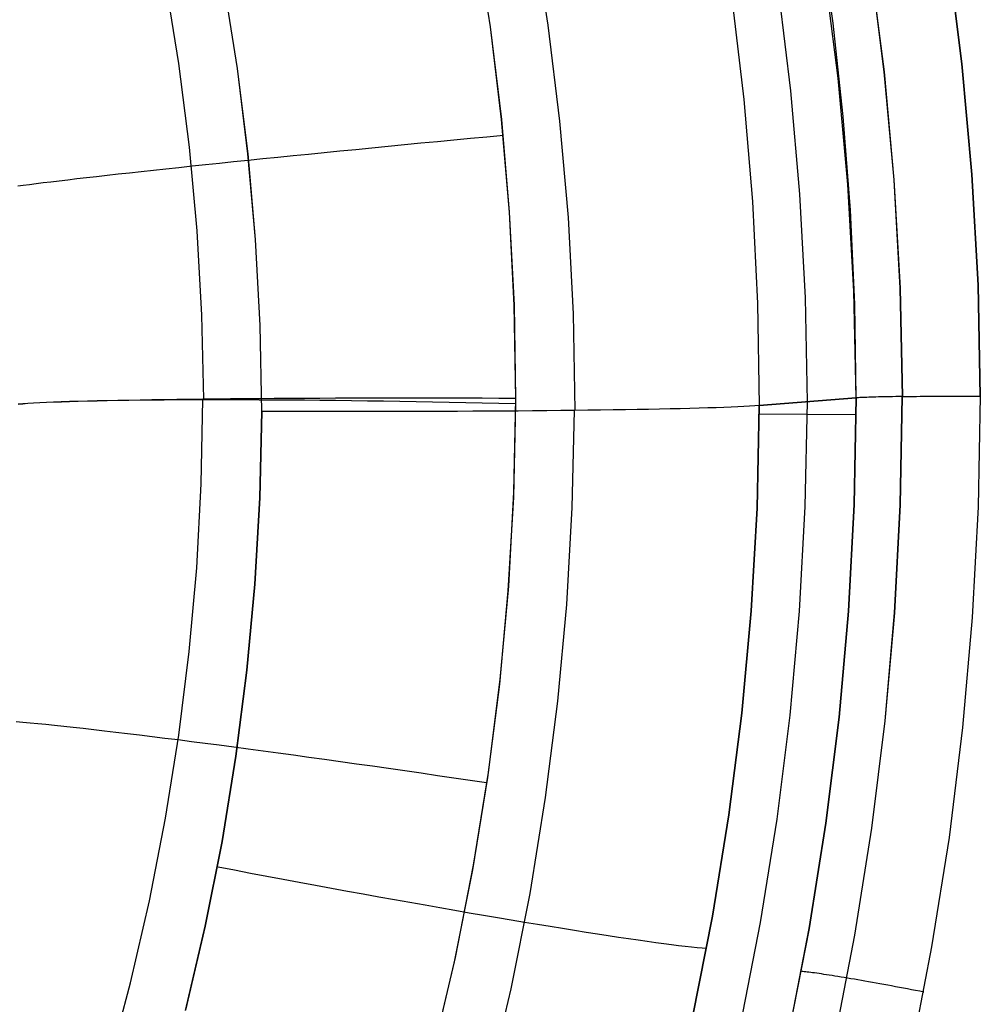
# Model space of a CAD drawing. Header units: millimetres. Extents: x -273 to 273, y -240 to 302.
# Tile 61 of 256: x -146.37 to -138.46, y -157.98 to -149.87. Entities that reach past the tile are written whole.
import ezdxf

# ---------------------------------------------------------------- set-up
doc = ezdxf.new("R2010")
doc.units = ezdxf.units.MM
doc.header["$MEASUREMENT"] = 0
doc.layers.add('IGES level 1', color=7, linetype='Continuous', true_color=0x3e413d)

msp = doc.modelspace()

# ---------------------------------------------------------------- linework, layer by layer
at = {"layer": 'IGES level 1'}
for p, q in [((-142.6134, -149.1745, 422.2889), (-142.4954, -149.9328, 422.2994)), ((-142.4921, -149.9327, 422.2992), (-142.6102, -149.1744, 422.2887)), ((-142.0169, -149.9196, 410.2574), (-142.1406, -149.1336, 410.2465)), ((-139.672, -149.9024, 415.4445), (-139.7785, -149.136, 415.4347)), ((-138.7257, -149.3324, 416.1642), (-138.6118, -150.2387, 416.1793)), ((-138.6118, -150.2387, 416.1794), (-138.7257, -149.3324, 416.1643)), ((-139.3658, -149.4185, 415.9766), (-139.2536, -150.3042, 415.9916)), ((-139.3643, -149.4184, 415.9778), (-139.252, -150.3042, 415.9927)), ((-139.6302, -150.3544, 415.4402), (-139.7406, -149.4816, 415.4252)), ((-145.0579, -150.2356, 421.5552), (-145.1692, -149.5511, 421.5453)), ((-144.5752, -150.2759, 409.5104), (-144.6858, -149.5764, 409.501)), ((-144.5749, -150.277, 409.5104), (-144.6854, -149.5777, 409.501)), ((-140.1263, -149.6099, 413.9242), (-140.0223, -150.4591, 413.9374)), ((-140.5063, -149.6973, 412.4665), (-140.4063, -150.5325, 412.4778)), ((-140.5061, -149.6972, 412.4665), (-140.4061, -150.5325, 412.4777)), ((-139.5889, -150.6717, 415.4558), (-139.672, -149.9024, 415.4445)), ((-142.4954, -149.9328, 422.2994), (-142.4036, -150.6947, 422.3117)), ((-142.4003, -150.6947, 422.3115), (-142.4921, -149.9327, 422.2992)), ((-141.9204, -150.7094, 410.2702), (-142.0169, -149.9196, 410.2574)), ((-144.9706, -150.9235, 421.5669), (-145.0579, -150.2356, 421.5552)), ((-144.4887, -150.9788, 409.5214), (-144.5752, -150.2759, 409.5104)), ((-144.4885, -150.9797, 409.5214), (-144.5749, -150.277, 409.5104)), ((-139.2536, -150.3042, 415.9916), (-139.1722, -151.1933, 416.0087)), ((-139.252, -150.3042, 415.9927), (-139.1706, -151.1933, 416.0098)), ((-138.6118, -150.2387, 416.1793), (-138.5295, -151.1484, 416.1966)), ((-138.5295, -151.1484, 416.1966), (-138.6118, -150.2387, 416.1794)), ((-139.5502, -151.2305, 415.4573), (-139.6302, -150.3544, 415.4402)), ((-140.0223, -150.4591, 413.9374), (-139.9476, -151.3114, 413.9525)), ((-140.4063, -150.5325, 412.4778), (-140.3351, -151.3707, 412.4907)), ((-140.4061, -150.5325, 412.4777), (-140.335, -151.3707, 412.4907)), ((-142.4036, -150.6947, 422.3117), (-142.3381, -151.4593, 422.3258)), ((-142.3348, -151.4593, 422.3256), (-142.4003, -150.6947, 422.3115)), ((-141.8512, -151.502, 410.2848), (-141.9204, -150.7094, 410.2702)), ((-139.5296, -151.443, 415.4686), (-139.5889, -150.6717, 415.4558)), ((-142.9295, -150.879, 422.3166), (-143.0651, -150.8921, 422.3037)), ((-142.7935, -150.866, 422.3248), (-142.9295, -150.879, 422.3166)), ((-142.6574, -150.853, 422.3284), (-142.7935, -150.866, 422.3248)), ((-142.5212, -150.8401, 422.3273), (-142.6574, -150.853, 422.3284)), ((-142.3851, -150.8273, 422.3216), (-142.5212, -150.8401, 422.3273)), ((-144.9072, -151.614, 421.5806), (-144.9706, -150.9235, 421.5669)), ((-143.732, -150.9573, 422.1698), (-143.862, -150.9702, 422.1294)), ((-143.6006, -150.9443, 422.2057), (-143.732, -150.9573, 422.1698)), ((-143.468, -150.9313, 422.2371), (-143.6006, -150.9443, 422.2057)), ((-143.3345, -150.9182, 422.2639), (-143.468, -150.9313, 422.2371)), ((-143.2001, -150.9051, 422.2861), (-143.3345, -150.9182, 422.2639)), ((-143.0651, -150.8921, 422.3037), (-143.2001, -150.9051, 422.2861)), ((-144.6067, -151.0457, 421.7955), (-144.7234, -151.0578, 421.7253)), ((-144.4876, -151.0335, 421.8617), (-144.6067, -151.0457, 421.7955)), ((-144.4266, -151.6843, 409.534), (-144.4887, -150.9788, 409.5214)), ((-144.4264, -151.6848, 409.534), (-144.4885, -150.9797, 409.5214)), ((-144.3663, -151.021, 421.9238), (-144.4876, -151.0335, 421.8617)), ((-144.2429, -151.0085, 421.9817), (-144.3663, -151.021, 421.9238)), ((-144.1177, -150.9958, 422.0352), (-144.2429, -151.0085, 421.9817)), ((-143.9907, -150.9831, 422.0845), (-144.1177, -150.9958, 422.0352)), ((-143.862, -150.9702, 422.1294), (-143.9907, -150.9831, 422.0845)), ((-145.3678, -151.1263, 421.2235), (-145.4646, -151.1369, 421.1274)), ((-145.2677, -151.1154, 421.3162), (-145.3678, -151.1263, 421.2235)), ((-145.1646, -151.1044, 421.4054), (-145.2677, -151.1154, 421.3162)), ((-145.0585, -151.093, 421.491), (-145.1646, -151.1044, 421.4054)), ((-144.9495, -151.0815, 421.5729), (-145.0585, -151.093, 421.491)), ((-144.8378, -151.0698, 421.651), (-144.9495, -151.0815, 421.5729)), ((-144.7234, -151.0578, 421.7253), (-144.8378, -151.0698, 421.651)), ((-146.0432, -151.2028, 420.3698), (-146.1105, -151.211, 420.251)), ((-145.9718, -151.1944, 420.4863), (-146.0432, -151.2028, 420.3698)), ((-145.8966, -151.1856, 420.6002), (-145.9718, -151.1944, 420.4863)), ((-145.8175, -151.1764, 420.7115), (-145.8966, -151.1856, 420.6002)), ((-145.7346, -151.167, 420.8199), (-145.8175, -151.1764, 420.7115)), ((-145.6481, -151.1572, 420.9255), (-145.7346, -151.167, 420.8199)), ((-145.5581, -151.1472, 421.028), (-145.6481, -151.1572, 420.9255)), ((-145.4646, -151.1369, 421.1274), (-145.5581, -151.1472, 421.028)), ((-139.1722, -151.1933, 416.0087), (-139.1218, -152.0847, 416.0279)), ((-139.1706, -151.1933, 416.0098), (-139.1201, -152.0846, 416.0291)), ((-138.5295, -151.1484, 416.1966), (-138.4789, -152.0604, 416.216)), ((-138.4789, -152.0604, 416.216), (-138.5295, -151.1484, 416.1966)), ((-146.3382, -151.2398, 419.7546), (-146.3844, -151.2461, 419.626)), ((-146.2876, -151.2332, 419.8816), (-146.3382, -151.2398, 419.7546)), ((-146.2328, -151.2261, 420.0067), (-146.2876, -151.2332, 419.8816)), ((-146.1737, -151.2187, 420.1299), (-146.2328, -151.2261, 420.0067)), ((-146.1105, -151.211, 420.251), (-146.1737, -151.2187, 420.1299)), ((-139.5007, -152.1088, 415.4767), (-139.5502, -151.2305, 415.4573)), ((-140.3351, -151.3707, 412.4907), (-140.293, -152.2109, 412.5053)), ((-140.335, -151.3707, 412.4907), (-140.2929, -152.2109, 412.5053)), ((-139.9476, -151.3114, 413.9525), (-139.9023, -152.1657, 413.9694)), ((-139.4939, -152.2154, 415.4827), (-139.5296, -151.443, 415.4686)), ((-142.3381, -151.4593, 422.3258), (-142.2991, -152.2257, 422.3417)), ((-142.2957, -152.2257, 422.3415), (-142.3348, -151.4593, 422.3256)), ((-141.8094, -152.2965, 410.3013), (-141.8512, -151.502, 410.2848)), ((-144.8678, -152.3063, 421.596), (-144.9072, -151.614, 421.5806)), ((-144.3887, -152.3914, 409.5484), (-144.4266, -151.6843, 409.534)), ((-144.3887, -152.3917, 409.5484), (-144.4264, -151.6848, 409.534)), ((-139.1218, -152.0847, 416.0279), (-139.1024, -152.9772, 416.0493)), ((-139.1201, -152.0846, 416.0291), (-139.1007, -152.9771, 416.0506)), ((-138.4789, -152.0604, 416.216), (-138.4601, -152.9735, 416.2376)), ((-138.4601, -152.9735, 416.2376), (-138.4789, -152.0604, 416.216)), ((-139.9023, -152.1657, 413.9694), (-139.8865, -153.0211, 413.9883)), ((-139.4817, -152.9882, 415.4982), (-139.5007, -152.1088, 415.4767)), ((-142.2991, -152.2257, 422.3417), (-142.2865, -152.9929, 422.3594)), ((-142.2831, -152.9929, 422.3592), (-142.2957, -152.2257, 422.3415)), ((-140.293, -152.2109, 412.5053), (-140.2799, -153.0519, 412.5216)), ((-140.2929, -152.2109, 412.5053), (-140.2798, -153.0519, 412.5215)), ((-139.482, -152.9882, 415.4982), (-139.4939, -152.2154, 415.4827)), ((-144.8525, -152.9995, 421.6133), (-144.8678, -152.3063, 421.596)), ((-141.795, -153.092, 410.3196), (-141.8094, -152.2965, 410.3013)), ((-144.3753, -153.0994, 409.5643), (-144.3887, -152.3914, 409.5484)), ((-144.3753, -153.0994, 409.5643), (-144.3887, -152.3917, 409.5484)), ((-144.1504, -152.9936, 422.0175), (-144.2741, -152.9944, 421.9595)), ((-144.0247, -152.9929, 422.0711), (-144.1504, -152.9936, 422.0175)), ((-143.8973, -152.9924, 422.1204), (-144.0247, -152.9929, 422.0711)), ((-143.7682, -152.9919, 422.1654), (-143.8973, -152.9924, 422.1204)), ((-143.6377, -152.9915, 422.2059), (-143.7682, -152.9919, 422.1654)), ((-143.5059, -152.9912, 422.2419), (-143.6377, -152.9915, 422.2059)), ((-143.3729, -152.991, 422.2735), (-143.5059, -152.9912, 422.2419)), ((-143.239, -152.9909, 422.3004), (-143.3729, -152.991, 422.2735)), ((-143.1042, -152.9909, 422.3228), (-143.239, -152.9909, 422.3004)), ((-142.9687, -152.991, 422.3405), (-143.1042, -152.9909, 422.3228)), ((-142.8327, -152.9912, 422.3536), (-142.9687, -152.991, 422.3405)), ((-142.6963, -152.9915, 422.3621), (-142.8327, -152.9912, 422.3536)), ((-142.5597, -152.9919, 422.3659), (-142.6963, -152.9915, 422.3621)), ((-142.423, -152.9923, 422.365), (-142.5597, -152.9919, 422.3659)), ((-142.2865, -152.9929, 422.3594), (-142.423, -152.9923, 422.365)), ((-142.2991, -153.7657, 422.372), (-142.2831, -152.9929, 422.3592)), ((-139.4817, -152.9882, 415.4982), (-140.2798, -153.0519, 412.5215)), ((-140.2798, -153.0519, 412.5215), (-139.4817, -152.9882, 415.4982)), ((-139.482, -152.9882, 415.4982), (-139.4986, -153.8664, 415.5125)), ((-139.4984, -153.8663, 415.5124), (-139.4817, -152.9882, 415.4982)), ((-139.4726, -152.9875, 415.531), (-139.482, -152.9882, 415.4982)), ((-139.4726, -152.9876, 415.531), (-139.482, -152.9882, 415.4982)), ((-139.4621, -152.9869, 415.5635), (-139.4726, -152.9875, 415.531)), ((-139.462, -152.9869, 415.5635), (-139.4726, -152.9876, 415.531)), ((-139.4505, -152.9863, 415.5956), (-139.4621, -152.9869, 415.5635)), ((-139.4504, -152.9863, 415.5955), (-139.462, -152.9869, 415.5635)), ((-139.4378, -152.9856, 415.6272), (-139.4505, -152.9863, 415.5956)), ((-139.4377, -152.9856, 415.6272), (-139.4504, -152.9863, 415.5955)), ((-139.424, -152.985, 415.6584), (-139.4378, -152.9856, 415.6272)), ((-139.424, -152.985, 415.6584), (-139.4377, -152.9856, 415.6272)), ((-139.4092, -152.9844, 415.6892), (-139.424, -152.985, 415.6584)), ((-139.4091, -152.9844, 415.6891), (-139.424, -152.985, 415.6584)), ((-139.3933, -152.9838, 415.7194), (-139.4092, -152.9844, 415.6892)), ((-139.3933, -152.9838, 415.7193), (-139.4091, -152.9844, 415.6891)), ((-139.3764, -152.9832, 415.749), (-139.3933, -152.9838, 415.7194)), ((-139.3764, -152.9832, 415.749), (-139.3933, -152.9838, 415.7193)), ((-139.3585, -152.9826, 415.778), (-139.3764, -152.9832, 415.749)), ((-139.3585, -152.9826, 415.778), (-139.3764, -152.9832, 415.749)), ((-139.3397, -152.982, 415.8065), (-139.3585, -152.9826, 415.778)), ((-139.3396, -152.982, 415.8064), (-139.3585, -152.9826, 415.778)), ((-139.3198, -152.9815, 415.8342), (-139.3397, -152.982, 415.8065)), ((-139.3198, -152.9815, 415.8342), (-139.3396, -152.982, 415.8064)), ((-139.2991, -152.9809, 415.8613), (-139.3198, -152.9815, 415.8342)), ((-139.299, -152.9809, 415.8613), (-139.3198, -152.9815, 415.8342)), ((-139.2774, -152.9804, 415.8876), (-139.2991, -152.9809, 415.8613)), ((-139.2773, -152.9804, 415.8876), (-139.299, -152.9809, 415.8613)), ((-139.2548, -152.9799, 415.9132), (-139.2774, -152.9804, 415.8876)), ((-139.2548, -152.9799, 415.9132), (-139.2773, -152.9804, 415.8876)), ((-139.2314, -152.9794, 415.938), (-139.2548, -152.9799, 415.9132)), ((-139.2314, -152.9794, 415.938), (-139.2548, -152.9799, 415.9132)), ((-139.2071, -152.9789, 415.962), (-139.2314, -152.9794, 415.938)), ((-139.2071, -152.9789, 415.962), (-139.2314, -152.9794, 415.938)), ((-139.1821, -152.9784, 415.9852), (-139.2071, -152.9789, 415.962)), ((-139.182, -152.9784, 415.9851), (-139.2071, -152.9789, 415.962)), ((-139.1562, -152.978, 416.0075), (-139.1821, -152.9784, 415.9852)), ((-139.1562, -152.978, 416.0074), (-139.182, -152.9784, 415.9851)), ((-139.1297, -152.9776, 416.0289), (-139.1562, -152.978, 416.0075)), ((-139.1296, -152.9776, 416.0288), (-139.1562, -152.978, 416.0074)), ((-139.1024, -152.9772, 416.0493), (-139.1297, -152.9776, 416.0289)), ((-139.1023, -152.9772, 416.0493), (-139.1296, -152.9776, 416.0288)), ((-139.1188, -153.8688, 416.0636), (-139.1023, -152.9772, 416.0493)), ((-139.1171, -153.8688, 416.0648), (-139.1007, -152.9771, 416.0505)), ((-139.1007, -152.9771, 416.0506), (-139.0727, -152.9767, 416.07)), ((-139.1007, -152.9771, 416.0505), (-139.0727, -152.9767, 416.0699)), ((-139.0727, -152.9767, 416.07), (-139.0442, -152.9764, 416.0884)), ((-139.0727, -152.9767, 416.0699), (-139.0441, -152.9764, 416.0884)), ((-139.0442, -152.9764, 416.0884), (-139.015, -152.976, 416.1059)), ((-139.0441, -152.9764, 416.0884), (-139.0149, -152.976, 416.1058)), ((-139.015, -152.976, 416.1059), (-138.9852, -152.9757, 416.1223)), ((-139.0149, -152.976, 416.1058), (-138.9852, -152.9757, 416.1223)), ((-138.9852, -152.9757, 416.1223), (-138.9549, -152.9754, 416.1378)), ((-138.9852, -152.9757, 416.1223), (-138.9549, -152.9754, 416.1377)), ((-138.9549, -152.9754, 416.1378), (-138.9241, -152.9751, 416.1522)), ((-138.9549, -152.9754, 416.1377), (-138.924, -152.9751, 416.1521)), ((-138.9241, -152.9751, 416.1522), (-138.8928, -152.9749, 416.1655)), ((-138.924, -152.9751, 416.1521), (-138.8928, -152.9749, 416.1655)), ((-138.8928, -152.9749, 416.1655), (-138.861, -152.9746, 416.1778)), ((-138.8928, -152.9749, 416.1655), (-138.861, -152.9746, 416.1778)), ((-138.861, -152.9746, 416.1778), (-138.8289, -152.9744, 416.189)), ((-138.861, -152.9746, 416.1778), (-138.8289, -152.9744, 416.1889)), ((-138.8289, -152.9744, 416.189), (-138.7964, -152.9742, 416.1991)), ((-138.8289, -152.9744, 416.1889), (-138.7964, -152.9742, 416.199)), ((-138.7964, -152.9742, 416.1991), (-138.7636, -152.974, 416.2081)), ((-138.7964, -152.9742, 416.199), (-138.7636, -152.974, 416.208)), ((-138.7636, -152.974, 416.2081), (-138.7305, -152.9739, 416.2159)), ((-138.7636, -152.974, 416.208), (-138.7305, -152.9739, 416.2159)), ((-138.7305, -152.9739, 416.2159), (-138.6972, -152.9737, 416.2226)), ((-138.7305, -152.9739, 416.2159), (-138.6972, -152.9737, 416.2226)), ((-138.6972, -152.9737, 416.2226), (-138.6636, -152.9736, 416.2282)), ((-138.6972, -152.9737, 416.2226), (-138.6636, -152.9736, 416.2282)), ((-138.6636, -152.9736, 416.2282), (-138.6299, -152.9735, 416.2327)), ((-138.6636, -152.9736, 416.2282), (-138.6299, -152.9735, 416.2326)), ((-138.6299, -152.9735, 416.2327), (-138.596, -152.9735, 416.236)), ((-138.6299, -152.9735, 416.2326), (-138.596, -152.9735, 416.2359)), ((-138.596, -152.9735, 416.236), (-138.5621, -152.9735, 416.2381)), ((-138.596, -152.9735, 416.2359), (-138.5621, -152.9735, 416.2381)), ((-138.5621, -152.9735, 416.2381), (-138.5281, -152.9734, 416.2391)), ((-138.5621, -152.9735, 416.2381), (-138.5281, -152.9734, 416.2391)), ((-138.5281, -152.9734, 416.2391), (-138.4941, -152.9734, 416.2389)), ((-138.5281, -152.9734, 416.2391), (-138.4941, -152.9734, 416.2389)), ((-138.4941, -152.9734, 416.2389), (-138.4601, -152.9735, 416.2376)), ((-138.4941, -152.9734, 416.2389), (-138.4601, -152.9735, 416.2376)), ((-138.4601, -152.9735, 416.2376), (-138.4771, -153.885, 416.2518)), ((-138.4601, -152.9735, 416.2376), (-138.477, -153.885, 416.2518)), ((-146.3806, -153.0393, 419.4022), (-146.343, -153.0359, 419.5336)), ((-146.3427, -153.0367, 419.5335), (-146.3804, -153.0393, 419.4021)), ((-146.343, -153.0359, 419.5336), (-146.3009, -153.0327, 419.6635)), ((-146.3007, -153.0342, 419.6635), (-146.3427, -153.0367, 419.5335)), ((-146.3009, -153.0327, 419.6635), (-146.2544, -153.0296, 419.792)), ((-146.2542, -153.0318, 419.7919), (-146.3007, -153.0342, 419.6635)), ((-146.2544, -153.0296, 419.792), (-146.2035, -153.0267, 419.9188)), ((-146.2033, -153.0294, 419.9187), (-146.2542, -153.0318, 419.7919)), ((-146.2035, -153.0267, 419.9188), (-146.1483, -153.0239, 420.0438)), ((-146.1481, -153.027, 420.0437), (-146.2033, -153.0294, 419.9187)), ((-146.1483, -153.0239, 420.0438), (-146.0889, -153.0213, 420.1668)), ((-146.0888, -153.0247, 420.1668), (-146.1481, -153.027, 420.0437)), ((-146.0889, -153.0213, 420.1668), (-146.0253, -153.0188, 420.2878)), ((-146.0252, -153.0225, 420.2877), (-146.0888, -153.0247, 420.1668)), ((-146.0253, -153.0188, 420.2878), (-145.9577, -153.0165, 420.4065)), ((-145.9575, -153.0203, 420.4064), (-146.0252, -153.0225, 420.2877)), ((-145.9577, -153.0165, 420.4065), (-145.886, -153.0144, 420.5228)), ((-145.8858, -153.0182, 420.5227), (-145.9575, -153.0203, 420.4064)), ((-145.886, -153.0144, 420.5228), (-145.8104, -153.0124, 420.6366)), ((-145.8102, -153.0161, 420.6365), (-145.8858, -153.0182, 420.5227)), ((-145.8104, -153.0124, 420.6366), (-145.7309, -153.0106, 420.7478)), ((-145.7308, -153.0141, 420.7477), (-145.8102, -153.0161, 420.6365)), ((-145.7309, -153.0106, 420.7478), (-145.6477, -153.0089, 420.8562)), ((-145.6476, -153.0122, 420.8561), (-145.7308, -153.0141, 420.7477)), ((-145.6477, -153.0089, 420.8562), (-145.5608, -153.0075, 420.9617)), ((-145.5607, -153.0103, 420.9615), (-145.6476, -153.0122, 420.8561)), ((-145.5608, -153.0075, 420.9617), (-145.4704, -153.0062, 421.0641)), ((-145.4703, -153.0086, 421.064), (-145.5607, -153.0103, 420.9615)), ((-145.4704, -153.0062, 421.0641), (-145.3765, -153.0051, 421.1634)), ((-145.3764, -153.0069, 421.1633), (-145.4703, -153.0086, 421.064)), ((-145.3765, -153.0051, 421.1634), (-145.2793, -153.0041, 421.2595)), ((-145.2792, -153.0052, 421.2593), (-145.3764, -153.0069, 421.1633)), ((-145.2793, -153.0041, 421.2595), (-145.1788, -153.0033, 421.3522)), ((-145.1788, -153.0037, 421.3519), (-145.2792, -153.0052, 421.2593)), ((-145.0753, -153.0022, 421.4411), (-145.1788, -153.0037, 421.3519)), ((-145.1788, -153.0033, 421.3522), (-145.0753, -153.0028, 421.4414)), ((-144.9687, -153.0008, 421.5267), (-145.0753, -153.0022, 421.4411)), ((-145.0753, -153.0028, 421.4414), (-144.9688, -153.0024, 421.527)), ((-144.9688, -153.0024, 421.527), (-144.8594, -153.0021, 421.6089)), ((-144.8594, -152.9995, 421.6086), (-144.9687, -153.0008, 421.5267)), ((-144.8728, -153.695, 421.6217), (-144.8594, -153.0018, 421.6086)), ((-144.7473, -152.9983, 421.6867), (-144.8594, -152.9995, 421.6086)), ((-144.8594, -153.0021, 421.6089), (-144.7473, -153.0021, 421.687)), ((-144.6325, -152.9972, 421.7609), (-144.7473, -152.9983, 421.6867)), ((-144.7473, -153.0021, 421.687), (-144.6325, -153.0022, 421.7613)), ((-144.5153, -152.9962, 421.8312), (-144.6325, -152.9972, 421.7609)), ((-144.6325, -153.0022, 421.7613), (-144.5153, -153.0025, 421.8316)), ((-144.3958, -152.9952, 421.8974), (-144.5153, -152.9962, 421.8312)), ((-144.5153, -153.0025, 421.8316), (-144.3958, -153.003, 421.8978)), ((-144.2741, -152.9944, 421.9595), (-144.3958, -152.9952, 421.8974)), ((-144.3958, -153.003, 421.8978), (-144.2741, -153.0037, 421.96)), ((-144.2741, -153.0037, 421.96), (-144.1503, -153.0045, 422.0179)), ((-144.1503, -153.0045, 422.0179), (-144.0247, -153.0056, 422.0716)), ((-144.0247, -153.0056, 422.0716), (-143.8972, -153.0068, 422.121)), ((-143.8972, -153.0068, 422.121), (-143.7682, -153.0081, 422.1659)), ((-143.7682, -153.0081, 422.1659), (-143.6377, -153.0097, 422.2065)), ((-143.6377, -153.0097, 422.2065), (-143.5059, -153.0114, 422.2426)), ((-143.5059, -153.0114, 422.2426), (-143.3729, -153.0133, 422.2741)), ((-143.3729, -153.0133, 422.2741), (-143.239, -153.0153, 422.3011)), ((-143.239, -153.0153, 422.3011), (-143.1042, -153.0176, 422.3235)), ((-143.1042, -153.0176, 422.3235), (-142.9687, -153.0199, 422.3413)), ((-142.9687, -153.0199, 422.3413), (-142.8327, -153.0225, 422.3544)), ((-142.8327, -153.0225, 422.3544), (-142.6963, -153.0252, 422.3629)), ((-142.6963, -153.0252, 422.3629), (-142.5598, -153.028, 422.3667)), ((-142.5598, -153.028, 422.3667), (-142.4231, -153.031, 422.3659)), ((-142.4231, -153.031, 422.3659), (-142.2866, -153.0342, 422.3603)), ((-142.2866, -153.0342, 422.3603), (-142.304, -153.8065, 422.3732)), ((-140.7746, -153.0732, 411.4007), (-140.8502, -153.0752, 411.2869)), ((-140.7746, -153.0732, 411.4007), (-140.8502, -153.0752, 411.2868)), ((-140.7029, -153.071, 411.517), (-140.7746, -153.0732, 411.4007)), ((-140.7029, -153.071, 411.517), (-140.7746, -153.0732, 411.4007)), ((-140.6352, -153.0688, 411.6358), (-140.7029, -153.071, 411.517)), ((-140.6352, -153.0688, 411.6357), (-140.7029, -153.071, 411.517)), ((-140.5716, -153.0666, 411.7567), (-140.6352, -153.0688, 411.6358)), ((-140.5716, -153.0666, 411.7567), (-140.6352, -153.0688, 411.6357)), ((-140.5122, -153.0643, 411.8798), (-140.5716, -153.0666, 411.7567)), ((-140.5122, -153.0643, 411.8798), (-140.5716, -153.0666, 411.7567)), ((-140.457, -153.0619, 412.0048), (-140.5122, -153.0643, 411.8798)), ((-140.457, -153.0619, 412.0048), (-140.5122, -153.0643, 411.8798)), ((-140.4061, -153.0595, 412.1317), (-140.457, -153.0619, 412.0048)), ((-140.4061, -153.0595, 412.1317), (-140.457, -153.0619, 412.0048)), ((-140.3596, -153.057, 412.2602), (-140.4061, -153.0595, 412.1317)), ((-140.3596, -153.057, 412.2602), (-140.4061, -153.0595, 412.1317)), ((-140.3175, -153.0545, 412.3902), (-140.3596, -153.057, 412.2602)), ((-140.3175, -153.0545, 412.3902), (-140.3596, -153.057, 412.2602)), ((-140.2799, -153.0519, 412.5216), (-140.3175, -153.0545, 412.3902)), ((-140.2799, -153.0519, 412.5216), (-140.3175, -153.0545, 412.3902)), ((-140.2983, -153.8974, 412.5335), (-140.2799, -153.0519, 412.5216)), ((-140.2798, -153.0519, 412.5215), (-140.2981, -153.8974, 412.5335)), ((-139.8867, -153.0211, 413.9877), (-139.9041, -153.8828, 414.001)), ((-144.3916, -153.8114, 409.5765), (-144.3753, -153.0994, 409.5643)), ((-144.3753, -153.0994, 409.5643), (-144.3915, -153.8113, 409.5765)), ((-144.2387, -153.1, 409.5587), (-144.3753, -153.0994, 409.5643)), ((-144.2387, -153.1, 409.5587), (-144.3753, -153.0994, 409.5643)), ((-144.1021, -153.1004, 409.5578), (-144.2387, -153.1, 409.5587)), ((-144.1021, -153.1004, 409.5578), (-144.2387, -153.1, 409.5587)), ((-143.9654, -153.1007, 409.5616), (-144.1021, -153.1004, 409.5578)), ((-143.9654, -153.1007, 409.5615), (-144.1021, -153.1004, 409.5578)), ((-143.829, -153.101, 409.57), (-143.9654, -153.1007, 409.5616)), ((-143.829, -153.101, 409.57), (-143.9654, -153.1007, 409.5615)), ((-143.6929, -153.1011, 409.583), (-143.829, -153.101, 409.57)), ((-143.6929, -153.1011, 409.583), (-143.829, -153.101, 409.57)), ((-143.5574, -153.1012, 409.6007), (-143.6929, -153.1011, 409.583)), ((-143.5574, -153.1012, 409.6007), (-143.6929, -153.1011, 409.583)), ((-143.4226, -153.1011, 409.623), (-143.5574, -153.1012, 409.6007)), ((-143.4225, -153.1011, 409.623), (-143.5574, -153.1012, 409.6007)), ((-143.2885, -153.101, 409.65), (-143.4226, -153.1011, 409.623)), ((-143.2885, -153.101, 409.65), (-143.4225, -153.1011, 409.623)), ((-143.1555, -153.1008, 409.6814), (-143.2885, -153.101, 409.65)), ((-143.1555, -153.1008, 409.6814), (-143.2885, -153.101, 409.65)), ((-143.0237, -153.1004, 409.7174), (-143.1555, -153.1008, 409.6814)), ((-143.0237, -153.1004, 409.7174), (-143.1555, -153.1008, 409.6814)), ((-142.8931, -153.1, 409.7579), (-143.0237, -153.1004, 409.7174)), ((-142.8931, -153.1, 409.7579), (-143.0237, -153.1004, 409.7174)), ((-142.764, -153.0995, 409.8029), (-142.8931, -153.1, 409.7579)), ((-142.764, -153.0995, 409.8029), (-142.8931, -153.1, 409.7579)), ((-142.6365, -153.0989, 409.8522), (-142.764, -153.0995, 409.8029)), ((-142.6365, -153.0989, 409.8522), (-142.764, -153.0995, 409.8029)), ((-142.5108, -153.0982, 409.9058), (-142.6365, -153.0989, 409.8522)), ((-142.5108, -153.0982, 409.9058), (-142.6365, -153.0989, 409.8522)), ((-142.387, -153.0974, 409.9637), (-142.5108, -153.0982, 409.9058)), ((-142.387, -153.0974, 409.9637), (-142.5108, -153.0982, 409.9058)), ((-142.2653, -153.0965, 410.0258), (-142.387, -153.0974, 409.9637)), ((-142.2652, -153.0965, 410.0258), (-142.387, -153.0974, 409.9637)), ((-142.1457, -153.0955, 410.092), (-142.2653, -153.0965, 410.0258)), ((-142.1457, -153.0955, 410.092), (-142.2652, -153.0965, 410.0258)), ((-142.0284, -153.0945, 410.1623), (-142.1457, -153.0955, 410.092)), ((-142.0284, -153.0945, 410.1623), (-142.1457, -153.0955, 410.092)), ((-141.9137, -153.0933, 410.2365), (-142.0284, -153.0945, 410.1623)), ((-141.9137, -153.0933, 410.2365), (-142.0284, -153.0945, 410.1623)), ((-141.8015, -153.0921, 410.3146), (-141.9137, -153.0933, 410.2365)), ((-141.8015, -153.0921, 410.3146), (-141.9137, -153.0933, 410.2365)), ((-141.8195, -153.8918, 410.328), (-141.8017, -153.0921, 410.3148)), ((-141.6921, -153.0907, 410.3965), (-141.8015, -153.0921, 410.3146)), ((-141.6921, -153.0907, 410.3965), (-141.8015, -153.0921, 410.3146)), ((-141.5855, -153.0893, 410.4821), (-141.6921, -153.0907, 410.3965)), ((-141.5855, -153.0893, 410.4821), (-141.6921, -153.0907, 410.3965)), ((-141.4819, -153.0878, 410.5713), (-141.5855, -153.0893, 410.4821)), ((-141.4819, -153.0878, 410.5713), (-141.5855, -153.0893, 410.4821)), ((-141.3815, -153.0863, 410.664), (-141.4819, -153.0878, 410.5713)), ((-141.3815, -153.0863, 410.664), (-141.4819, -153.0878, 410.5713)), ((-141.2842, -153.0846, 410.76), (-141.3815, -153.0863, 410.664)), ((-141.2842, -153.0846, 410.76), (-141.3815, -153.0863, 410.664)), ((-141.1903, -153.0829, 410.8593), (-141.2842, -153.0846, 410.76)), ((-141.1903, -153.0829, 410.8593), (-141.2842, -153.0846, 410.76)), ((-141.0999, -153.0811, 410.9618), (-141.1903, -153.0829, 410.8593)), ((-141.0999, -153.0811, 410.9618), (-141.1903, -153.0829, 410.8593)), ((-141.013, -153.0792, 411.0673), (-141.0999, -153.0811, 410.9618)), ((-141.013, -153.0792, 411.0673), (-141.0999, -153.0811, 410.9618)), ((-140.9297, -153.0773, 411.1757), (-141.013, -153.0792, 411.0673)), ((-140.9297, -153.0773, 411.1757), (-141.013, -153.0792, 411.0673)), ((-140.8502, -153.0752, 411.2869), (-140.9297, -153.0773, 411.1757)), ((-140.8502, -153.0752, 411.2868), (-140.9297, -153.0773, 411.1757)), ((-140.2801, -153.1198, 412.5227), (-139.4821, -153.1245, 415.501)), ((-144.9102, -154.3873, 421.6365), (-144.8728, -153.695, 421.6217)), ((-142.342, -154.5375, 422.3866), (-142.2991, -153.7657, 422.372)), ((-144.4325, -154.5222, 409.5902), (-144.3916, -153.8114, 409.5765)), ((-144.3915, -153.8113, 409.5765), (-144.4324, -154.5222, 409.5902)), ((-142.304, -153.8065, 422.3732), (-142.3482, -154.5777, 422.3878)), ((-139.9041, -153.8828, 414.001), (-139.9515, -154.7433, 414.0162)), ((-139.4986, -153.8664, 415.5125), (-139.5456, -154.7434, 415.5288)), ((-139.5455, -154.7433, 415.5288), (-139.4984, -153.8663, 415.5124)), ((-139.1662, -154.7592, 416.0799), (-139.1188, -153.8688, 416.0636)), ((-139.1645, -154.7592, 416.0811), (-139.1171, -153.8688, 416.0648)), ((-138.477, -153.885, 416.2518), (-138.5257, -154.7953, 416.2681)), ((-138.4771, -153.885, 416.2518), (-138.5257, -154.7953, 416.2681)), ((-141.865, -154.6903, 410.3431), (-141.8195, -153.8918, 410.328)), ((-140.346, -154.7416, 412.547), (-140.2983, -153.8974, 412.5335)), ((-140.2981, -153.8974, 412.5335), (-140.3458, -154.7416, 412.5471)), ((-144.9717, -155.0778, 421.6531), (-144.9102, -154.3873, 421.6365)), ((-144.498, -155.2313, 409.6056), (-144.4325, -154.5222, 409.5902)), ((-144.4324, -154.5222, 409.5902), (-144.4978, -155.2312, 409.6056)), ((-142.3482, -154.5777, 422.3878), (-142.4191, -155.3468, 422.4042)), ((-142.4116, -155.3072, 422.4029), (-142.342, -154.5375, 422.3866)), ((-141.9381, -155.4868, 410.3599), (-141.865, -154.6903, 410.3431)), ((-140.4229, -155.5836, 412.5622), (-140.346, -154.7416, 412.547)), ((-140.3458, -154.7416, 412.5471), (-140.4227, -155.5837, 412.5622)), ((-139.9515, -154.7433, 414.0162), (-140.0287, -155.6017, 414.0332)), ((-139.5456, -154.7434, 415.5288), (-139.6231, -155.6182, 415.5473)), ((-139.623, -155.6181, 415.5472), (-139.5455, -154.7433, 415.5288)), ((-139.2444, -155.6475, 416.0984), (-139.1662, -154.7592, 416.0799)), ((-139.2428, -155.6475, 416.0995), (-139.1645, -154.7592, 416.0811)), ((-138.5257, -154.7953, 416.2681), (-138.6059, -155.7034, 416.2865)), ((-138.5257, -154.7953, 416.2681), (-138.6059, -155.7034, 416.2865)), ((-145.0571, -155.7657, 421.6715), (-144.9717, -155.0778, 421.6531)), ((-144.588, -155.9375, 409.6225), (-144.498, -155.2313, 409.6056)), ((-144.4978, -155.2312, 409.6056), (-144.5878, -155.9375, 409.6225)), ((-142.508, -156.0741, 422.4209), (-142.4116, -155.3072, 422.4029)), ((-142.4191, -155.3468, 422.4042), (-142.5167, -156.113, 422.4223)), ((-142.0388, -156.2802, 410.3786), (-141.9381, -155.4868, 410.3599)), ((-140.5291, -156.4225, 412.5789), (-140.4229, -155.5836, 412.5622)), ((-140.4227, -155.5837, 412.5622), (-140.5289, -156.4225, 412.579)), ((-146.341, -155.6614, 420.1193), (-146.3959, -155.6569, 419.9946)), ((-146.282, -155.6666, 420.242), (-146.341, -155.6614, 420.1193)), ((-146.2188, -155.6725, 420.3626), (-146.282, -155.6666, 420.242)), ((-140.0287, -155.6017, 414.0332), (-140.1356, -156.4568, 414.0521)), ((-139.6231, -155.6182, 415.5473), (-139.7309, -156.4897, 415.5677)), ((-139.7308, -156.4896, 415.5677), (-139.623, -155.6181, 415.5472)), ((-139.3535, -156.5324, 416.1189), (-139.2444, -155.6475, 416.0984)), ((-139.3519, -156.5324, 416.12), (-139.2428, -155.6475, 416.0995)), ((-146.1516, -155.679, 420.481), (-146.2188, -155.6725, 420.3626)), ((-146.0805, -155.6862, 420.5971), (-146.1516, -155.679, 420.481)), ((-146.0055, -155.6941, 420.7106), (-146.0805, -155.6862, 420.5971)), ((-145.9268, -155.7025, 420.8215), (-146.0055, -155.6941, 420.7106)), ((-145.8443, -155.7116, 420.9296), (-145.9268, -155.7025, 420.8215)), ((-145.7583, -155.7213, 421.0349), (-145.8443, -155.7116, 420.9296)), ((-145.6688, -155.7316, 421.1371), (-145.7583, -155.7213, 421.0349)), ((-145.5759, -155.7425, 421.2363), (-145.6688, -155.7316, 421.1371)), ((-145.4797, -155.754, 421.3322), (-145.5759, -155.7425, 421.2363)), ((-138.6059, -155.7034, 416.2865), (-138.7176, -156.6081, 416.3069)), ((-138.6059, -155.7034, 416.2865), (-138.7175, -156.6081, 416.3069)), ((-145.3804, -155.766, 421.4247), (-145.4797, -155.754, 421.3322)), ((-145.278, -155.7786, 421.5138), (-145.3804, -155.766, 421.4247)), ((-145.1726, -155.7917, 421.5993), (-145.278, -155.7786, 421.5138)), ((-145.0645, -155.8053, 421.6811), (-145.1726, -155.7917, 421.5993)), ((-145.1664, -156.4502, 421.6916), (-145.0571, -155.7657, 421.6715)), ((-144.9537, -155.8195, 421.7592), (-145.0645, -155.8053, 421.6811)), ((-144.8404, -155.8341, 421.8334), (-144.9537, -155.8195, 421.7592)), ((-144.7246, -155.8492, 421.9037), (-144.8404, -155.8341, 421.8334)), ((-144.6065, -155.8648, 421.97), (-144.7246, -155.8492, 421.9037)), ((-144.4863, -155.8807, 422.0322), (-144.6065, -155.8648, 421.97)), ((-144.3641, -155.8971, 422.0903), (-144.4863, -155.8807, 422.0322)), ((-144.24, -155.9139, 422.1441), (-144.3641, -155.8971, 422.0903)), ((-144.7025, -156.6402, 409.641), (-144.588, -155.9375, 409.6225)), ((-144.5878, -155.9375, 409.6225), (-144.7023, -156.6402, 409.641)), ((-144.1142, -155.9311, 422.1936), (-144.24, -155.9139, 422.1441)), ((-143.9868, -155.9486, 422.2387), (-144.1142, -155.9311, 422.1936)), ((-143.858, -155.9665, 422.2795), (-143.9868, -155.9486, 422.2387)), ((-143.7279, -155.9847, 422.3157), (-143.858, -155.9665, 422.2795)), ((-143.5966, -156.0032, 422.3475), (-143.7279, -155.9847, 422.3157)), ((-143.4644, -156.0219, 422.3748), (-143.5966, -156.0032, 422.3475)), ((-143.3314, -156.041, 422.3975), (-143.4644, -156.0219, 422.3748)), ((-143.1977, -156.0602, 422.4156), (-143.3314, -156.041, 422.3975)), ((-143.0635, -156.0796, 422.4291), (-143.1977, -156.0602, 422.4156)), ((-142.6309, -156.8371, 422.4407), (-142.508, -156.0741, 422.4209)), ((-142.9289, -156.0993, 422.438), (-143.0635, -156.0796, 422.4291)), ((-142.7941, -156.1191, 422.4422), (-142.9289, -156.0993, 422.438)), ((-142.6593, -156.139, 422.4418), (-142.7941, -156.1191, 422.4422)), ((-142.5246, -156.1591, 422.4368), (-142.6593, -156.139, 422.4418)), ((-142.5167, -156.113, 422.4223), (-142.6408, -156.8754, 422.4422)), ((-142.167, -157.0696, 410.399), (-142.0388, -156.2802, 410.3786)), ((-145.2995, -157.1304, 421.7133), (-145.1664, -156.4502, 421.6916)), ((-140.6643, -157.2571, 412.5972), (-140.5291, -156.4225, 412.5789)), ((-140.5289, -156.4225, 412.579), (-140.6641, -157.2572, 412.5973)), ((-140.1356, -156.4568, 414.0521), (-140.2722, -157.3076, 414.0727)), ((-139.8689, -157.3568, 415.5902), (-139.7308, -156.4896, 415.5677)), ((-139.7309, -156.4897, 415.5677), (-139.8689, -157.3569, 415.5902)), ((-139.4932, -157.413, 416.1414), (-139.3535, -156.5324, 416.1189)), ((-139.4917, -157.413, 416.1425), (-139.3519, -156.5324, 416.12)), ((-144.8413, -157.3385, 409.6611), (-144.7025, -156.6402, 409.641)), ((-144.7023, -156.6402, 409.641), (-144.841, -157.3384, 409.661)), ((-138.7176, -156.6081, 416.3069), (-138.8607, -157.5083, 416.3293)), ((-138.7175, -156.6081, 416.3069), (-138.8606, -157.5083, 416.3293)), ((-144.7344, -156.8497, 409.6605), (-144.6007, -156.8752, 409.6556)), ((-144.6007, -156.8752, 409.6556), (-144.4669, -156.9006, 409.6552)), ((-142.6408, -156.8754, 422.4422), (-142.7914, -157.6328, 422.4637)), ((-142.7803, -157.5953, 422.4621), (-142.6309, -156.8371, 422.4407)), ((-144.4669, -156.9006, 409.6552), (-144.3331, -156.9258, 409.6596)), ((-144.3331, -156.9258, 409.6596), (-144.1995, -156.9509, 409.6685)), ((-144.1995, -156.9509, 409.6685), (-144.0663, -156.9758, 409.6821)), ((-144.0663, -156.9758, 409.6821), (-143.9336, -157.0004, 409.7003)), ((-143.9336, -157.0004, 409.7003), (-143.8015, -157.0247, 409.7231)), ((-143.8015, -157.0247, 409.7231), (-143.6702, -157.0488, 409.7504)), ((-143.6702, -157.0488, 409.7504), (-143.5399, -157.0725, 409.7822)), ((-143.5399, -157.0725, 409.7822), (-143.4108, -157.0959, 409.8186)), ((-143.4108, -157.0959, 409.8186), (-143.2828, -157.1189, 409.8594)), ((-143.2828, -157.1189, 409.8594), (-143.1563, -157.1415, 409.9045)), ((-142.3224, -157.8541, 410.4211), (-142.167, -157.0696, 410.399)), ((-145.456, -157.8055, 421.7368), (-145.2995, -157.1304, 421.7133)), ((-143.1563, -157.1415, 409.9045), (-143.0314, -157.1636, 409.9541)), ((-143.0314, -157.1636, 409.9541), (-142.9082, -157.1853, 410.0079)), ((-142.9082, -157.1853, 410.0079), (-142.7868, -157.2065, 410.0659)), ((-142.7868, -157.2065, 410.0659), (-142.6674, -157.2273, 410.1281)), ((-142.6674, -157.2273, 410.1281), (-142.5501, -157.2474, 410.1944)), ((-142.5501, -157.2474, 410.1944), (-142.4351, -157.2671, 410.2647)), ((-142.4351, -157.2671, 410.2647), (-142.3225, -157.2861, 410.339)), ((-142.3225, -157.2861, 410.339), (-142.2124, -157.3046, 410.4171)), ((-140.8284, -158.0864, 412.6171), (-140.6643, -157.2571, 412.5972)), ((-140.6641, -157.2572, 412.5973), (-140.8281, -158.0866, 412.6172)), ((-145.0042, -158.0315, 409.6826), (-144.8413, -157.3385, 409.6611)), ((-144.841, -157.3384, 409.661), (-145.0038, -158.0314, 409.6826)), ((-142.2124, -157.3046, 410.4171), (-142.105, -157.3224, 410.4989)), ((-142.105, -157.3224, 410.4989), (-142.0004, -157.3396, 410.5844)), ((-142.0004, -157.3396, 410.5844), (-141.8986, -157.3561, 410.6734)), ((-141.8986, -157.3561, 410.6734), (-141.7999, -157.372, 410.7659)), ((-140.2722, -157.3076, 414.0727), (-140.4382, -158.1531, 414.0952)), ((-139.8689, -157.3569, 415.5902), (-140.037, -158.2188, 415.6147)), ((-140.0369, -158.2187, 415.6146), (-139.8689, -157.3568, 415.5902)), ((-141.7999, -157.372, 410.7659), (-141.7043, -157.3871, 410.8618)), ((-141.7043, -157.3871, 410.8618), (-141.612, -157.4016, 410.9608)), ((-141.612, -157.4016, 410.9608), (-141.523, -157.4153, 411.063)), ((-141.523, -157.4153, 411.063), (-141.4374, -157.4282, 411.1683)), ((-141.4374, -157.4282, 411.1683), (-141.3555, -157.4404, 411.2763)), ((-141.3555, -157.4404, 411.2763), (-141.2771, -157.4518, 411.3872)), ((-141.2771, -157.4518, 411.3872), (-141.2025, -157.4625, 411.5007)), ((-139.6635, -158.2881, 416.1659), (-139.4932, -157.413, 416.1414)), ((-139.662, -158.2882, 416.1669), (-139.4917, -157.413, 416.1425)), ((-141.2025, -157.4625, 411.5007), (-141.1318, -157.4723, 411.6166)), ((-141.1318, -157.4723, 411.6166), (-141.0649, -157.4813, 411.735)), ((-141.0649, -157.4813, 411.735), (-141.002, -157.4895, 411.8555)), ((-141.002, -157.4895, 411.8555), (-140.9432, -157.4968, 411.9782)), ((-140.9432, -157.4968, 411.9782), (-140.8885, -157.5033, 412.1027)), ((-140.8885, -157.5033, 412.1027), (-140.838, -157.509, 412.2291)), ((-140.838, -157.509, 412.2291), (-140.7918, -157.5137, 412.3571)), ((-140.7918, -157.5137, 412.3571), (-140.7498, -157.5177, 412.4867)), ((-140.7498, -157.5177, 412.4867), (-140.7122, -157.5207, 412.6176)), ((-138.8607, -157.5083, 416.3293), (-139.0349, -158.4029, 416.3537)), ((-138.8606, -157.5083, 416.3293), (-139.0348, -158.403, 416.3537)), ((-142.9559, -158.3478, 422.4853), (-142.7803, -157.5953, 422.4621)), ((-142.7914, -157.6328, 422.4637), (-142.9681, -158.3846, 422.4869)), ((-139.9197, -157.7124, 415.656), (-139.9291, -157.7116, 415.6232)), ((-139.9091, -157.7134, 415.6884), (-139.9197, -157.7124, 415.656)), ((-139.8976, -157.7146, 415.7205), (-139.9091, -157.7134, 415.6884)), ((-139.8849, -157.716, 415.7521), (-139.8976, -157.7146, 415.7205)), ((-139.8712, -157.7177, 415.7833), (-139.8849, -157.716, 415.7521)), ((-139.8565, -157.7196, 415.8141), (-139.8712, -157.7177, 415.7833)), ((-139.8407, -157.7217, 415.8443), (-139.8565, -157.7196, 415.8141)), ((-139.8239, -157.7239, 415.8739), (-139.8407, -157.7217, 415.8443)), ((-139.8062, -157.7264, 415.9029), (-139.8239, -157.7239, 415.8739)), ((-139.7875, -157.7291, 415.9313), (-139.8062, -157.7264, 415.9029)), ((-139.7679, -157.732, 415.9591), (-139.7875, -157.7291, 415.9313)), ((-139.7473, -157.7351, 415.9862), (-139.7679, -157.732, 415.9591)), ((-139.7259, -157.7384, 416.0125), (-139.7473, -157.7351, 415.9862)), ((-139.7036, -157.7419, 416.0381), (-139.7259, -157.7384, 416.0125)), ((-139.6804, -157.7456, 416.0629), (-139.7036, -157.7419, 416.0381)), ((-139.6564, -157.7494, 416.0869), (-139.6804, -157.7456, 416.0629)), ((-139.6317, -157.7534, 416.11), (-139.6564, -157.7494, 416.0869)), ((-139.6062, -157.7576, 416.1323), (-139.6317, -157.7534, 416.11)), ((-139.58, -157.762, 416.1537), (-139.6062, -157.7576, 416.1323)), ((-139.553, -157.7665, 416.1741), (-139.58, -157.762, 416.1537)), ((-139.525, -157.7712, 416.194), (-139.5523, -157.7666, 416.1746)), ((-139.497, -157.776, 416.2124), (-139.525, -157.7712, 416.194)), ((-139.4684, -157.781, 416.2298), (-139.497, -157.776, 416.2124)), ((-145.636, -158.4747, 421.7618), (-145.456, -157.8055, 421.7368)), ((-142.505, -158.6326, 410.4449), (-142.3224, -157.8541, 410.4211)), ((-139.4392, -157.786, 416.2462), (-139.4684, -157.781, 416.2298)), ((-139.4096, -157.7912, 416.2616), (-139.4392, -157.786, 416.2462)), ((-139.3794, -157.7965, 416.276), (-139.4096, -157.7912, 416.2616)), ((-139.3488, -157.802, 416.2893), (-139.3794, -157.7965, 416.276)), ((-139.3178, -157.8075, 416.3016), (-139.3488, -157.802, 416.2893)), ((-139.2864, -157.8132, 416.3128), (-139.3178, -157.8075, 416.3016)), ((-139.2546, -157.819, 416.323), (-139.2864, -157.8132, 416.3128)), ((-139.2225, -157.8248, 416.332), (-139.2546, -157.819, 416.323)), ((-139.1902, -157.8308, 416.3399), (-139.2225, -157.8248, 416.332)), ((-139.1576, -157.8368, 416.3467), (-139.1902, -157.8308, 416.3399)), ((-139.1248, -157.8429, 416.3524), (-139.1576, -157.8368, 416.3467)), ((-139.0919, -157.849, 416.357), (-139.1248, -157.8429, 416.3524)), ((-139.0588, -157.8553, 416.3604), (-139.0919, -157.849, 416.357)), ((-139.0256, -157.8615, 416.3626), (-139.0588, -157.8553, 416.3604)), ((-138.9924, -157.8678, 416.3638), (-139.0256, -157.8615, 416.3626)), ((-138.9592, -157.8742, 416.3638), (-138.9924, -157.8678, 416.3638)), ((-138.926, -157.8806, 416.3626), (-138.9592, -157.8742, 416.3638))]:
    msp.add_line(p, q, dxfattribs=at)

doc.saveas('drawing.dxf')
